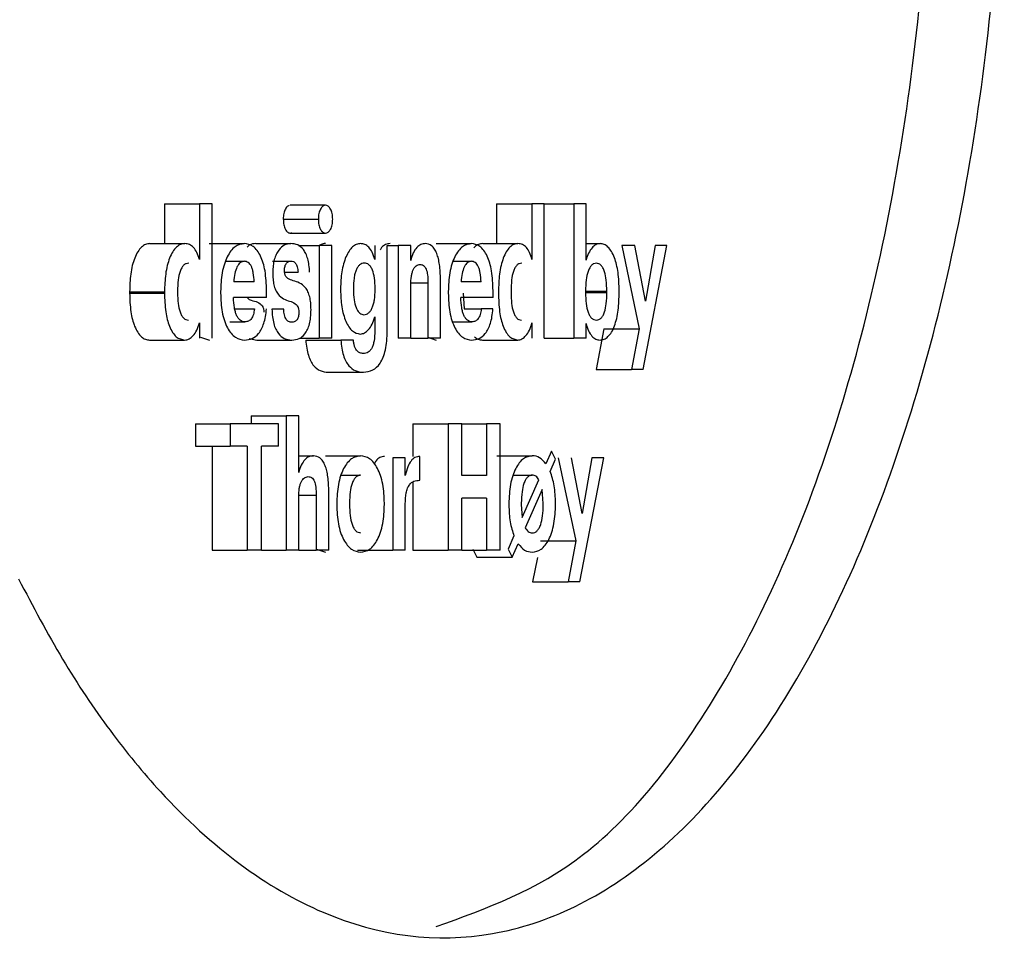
# Model space of a CAD drawing. Header units: millimetres. Extents: x -1137 to 2013, y -755 to 3954.
# Tile 21 of 53: x 135 to 148, y -739 to -727. Entities that reach past the tile are written whole.
import ezdxf

# ---------------------------------------------------------------- set-up
doc = ezdxf.new("R2010")
doc.units = ezdxf.units.MM

msp = doc.modelspace()

# ---------------------------------------------------------------- linework, layer by layer
at = {"color": 7, "linetype": 'Continuous', "lineweight": 25}
for p, q in [((137.162, -729.755), (137.162, -730.254)), ((137.162, -729.755), (137.601, -729.755)), ((137.601, -729.755), (137.601, -730.453)), ((137.76, -729.755), (137.601, -729.755)), ((137.76, -731.44), (137.76, -729.755)), ((139.183, -729.773), (138.742, -729.773)), ((141.332, -729.755), (141.332, -730.254)), ((141.332, -729.755), (141.776, -729.755)), ((141.776, -729.755), (141.776, -730.453)), ((141.929, -729.755), (141.776, -729.755)), ((141.929, -731.44), (141.929, -729.755)), ((141.929, -729.755), (142.3, -729.755)), ((142.3, -729.755), (142.3, -731.44)), ((142.454, -729.755), (142.3, -729.755)), ((142.454, -730.462), (142.454, -729.755)), ((138.653, -729.948), (139.094, -729.948)), ((136.98, -730.254), (137.418, -730.254)), ((137.724, -730.254), (138.163, -730.254)), ((138.309, -730.254), (138.749, -730.254)), ((138.846, -730.28), (139.106, -730.28)), ((139.106, -730.28), (139.106, -731.44)), ((139.263, -730.28), (139.106, -730.28)), ((139.263, -731.44), (139.263, -730.28)), ((139.803, -730.28), (139.803, -730.453)), ((139.959, -731.349), (139.959, -730.28)), ((139.959, -730.28), (140.097, -730.28)), ((140.097, -730.28), (140.097, -731.44)), ((140.254, -730.28), (140.097, -730.28)), ((140.254, -730.465), (140.254, -730.28)), ((140.571, -730.254), (141.014, -730.254)), ((141.157, -730.254), (141.6, -730.254)), ((142.454, -730.254), (142.63, -730.254)), ((142.904, -730.28), (143.122, -731.323)), ((143.068, -730.28), (142.904, -730.28)), ((143.201, -730.977), (143.068, -730.28)), ((143.173, -731.835), (143.469, -730.28)), ((143.324, -730.28), (143.201, -730.977)), ((143.469, -730.28), (143.324, -730.28)), ((137.929, -730.476), (138.163, -730.476)), ((138.519, -730.473), (138.75, -730.473)), ((140.785, -730.476), (141.014, -730.476)), ((138.671, -730.613), (138.84, -730.613)), ((138.289, -730.735), (138.031, -730.735)), ((140.627, -731.44), (140.627, -730.702)), ((141.136, -730.735), (140.885, -730.735)), ((136.725, -730.859), (136.725, -730.877)), ((136.725, -730.859), (137.163, -730.859)), ((137.163, -730.859), (137.163, -730.877)), ((137.327, -730.853), (137.327, -730.87)), ((137.867, -730.857), (137.867, -730.875)), ((138.443, -730.932), (138.443, -730.844)), ((139.373, -730.819), (139.373, -730.835)), ((139.534, -730.817), (139.534, -730.835)), ((139.807, -730.83), (139.807, -730.815)), ((140.254, -731.44), (140.254, -730.771)), ((140.47, -730.748), (140.47, -731.44)), ((140.725, -730.857), (140.725, -730.875)), ((141.287, -730.932), (141.287, -730.844)), ((141.355, -730.859), (141.355, -730.877)), ((141.513, -730.853), (141.513, -730.87)), ((142.448, -730.85), (142.448, -730.868)), ((142.716, -730.868), (142.716, -730.85)), ((142.871, -730.866), (142.871, -730.848)), ((136.725, -730.877), (137.163, -730.877)), ((138.443, -730.932), (138.029, -730.932)), ((141.287, -730.932), (140.883, -730.932)), ((140.911, -730.877), (140.924, -731.074)), ((138.044, -731.074), (138.292, -731.074)), ((138.659, -731.076), (138.511, -731.076)), ((140.924, -731.074), (141.139, -731.074)), ((141.286, -731.074), (141.139, -731.074)), ((139.803, -731.174), (139.803, -731.349)), ((137.601, -731.247), (137.601, -731.44)), ((137.981, -731.236), (138.172, -731.236)), ((140.778, -731.236), (141.022, -731.236)), ((141.776, -731.247), (141.776, -731.44)), ((142.454, -731.44), (142.454, -731.256)), ((142.677, -731.323), (142.58, -731.835)), ((142.677, -731.323), (143.122, -731.323)), ((143.122, -731.323), (143.025, -731.835)), ((137.614, -731.429), (137.728, -731.465)), ((138.226, -731.444), (138.321, -731.465)), ((138.321, -731.465), (138.761, -731.465)), ((138.859, -731.44), (139.106, -731.44)), ((138.936, -731.465), (139.377, -731.465)), ((139.263, -731.44), (139.106, -731.44)), ((139.534, -731.465), (139.377, -731.465)), ((140.254, -731.44), (140.097, -731.44)), ((140.254, -731.44), (140.47, -731.44)), ((140.468, -731.43), (140.575, -731.465)), ((140.627, -731.44), (140.47, -731.44)), ((141.154, -731.465), (141.597, -731.465)), ((141.929, -731.44), (142.3, -731.44)), ((142.454, -731.44), (142.3, -731.44)), ((142.58, -731.835), (143.025, -731.835)), ((143.173, -731.835), (143.025, -731.835)), ((139.219, -731.868), (139.66, -731.868)), ((138.249, -732.416), (138.249, -732.516)), ((138.249, -732.416), (138.689, -732.416)), ((138.689, -732.416), (138.689, -734.102)), ((138.847, -732.416), (138.689, -732.416)), ((138.847, -733.126), (138.847, -732.416)), ((137.55, -732.516), (137.55, -732.795)), ((137.55, -732.516), (137.989, -732.516)), ((137.989, -732.516), (137.989, -732.795)), ((138.593, -732.516), (137.989, -732.516)), ((138.593, -732.795), (138.593, -732.516)), ((140.279, -732.516), (140.279, -732.924)), ((140.279, -732.516), (140.722, -732.516)), ((140.722, -732.516), (140.722, -734.102)), ((140.896, -732.516), (140.722, -732.516)), ((140.896, -733.164), (140.896, -732.516)), ((140.896, -732.516), (141.203, -732.516)), ((141.203, -732.516), (141.203, -733.164)), ((141.377, -732.516), (141.203, -732.516)), ((141.377, -734.102), (141.377, -732.516)), ((137.55, -732.795), (137.989, -732.795)), ((137.762, -732.795), (137.762, -734.102)), ((138.201, -732.795), (137.989, -732.795)), ((138.201, -732.795), (138.201, -734.102)), ((138.593, -732.795), (138.381, -732.795)), ((138.381, -734.102), (138.381, -732.795)), ((138.847, -732.915), (139.033, -732.915)), ((139.184, -732.915), (139.625, -732.915)), ((140.028, -732.942), (140.028, -734.102)), ((140.185, -732.942), (140.028, -732.942)), ((140.185, -733.164), (140.185, -732.942)), ((140.367, -733.223), (140.367, -732.924)), ((141.336, -732.915), (141.78, -732.915)), ((142.021, -732.86), (141.951, -733.017)), ((142.004, -733.113), (142.073, -732.957)), ((142.073, -732.957), (142.021, -732.86)), ((142.106, -732.942), (142.326, -733.984)), ((142.405, -733.638), (142.271, -732.942)), ((142.377, -734.496), (142.676, -732.942)), ((142.529, -732.942), (142.405, -733.638)), ((142.676, -732.942), (142.529, -732.942)), ((139.378, -733.159), (139.625, -733.159)), ((141.203, -733.164), (140.896, -733.164)), ((141.538, -733.159), (141.78, -733.159)), ((140.279, -733.247), (140.279, -734.102)), ((141.653, -733.689), (141.863, -733.217)), ((138.847, -734.102), (138.847, -733.432)), ((139.067, -733.409), (139.067, -734.102)), ((139.225, -734.102), (139.225, -733.363)), ((141.203, -733.447), (140.896, -733.447)), ((140.896, -734.102), (140.896, -733.447)), ((141.203, -733.447), (141.203, -734.102)), ((141.903, -733.341), (141.69, -733.82)), ((141.917, -733.514), (141.903, -733.341)), ((139.325, -733.516), (139.325, -733.534)), ((139.486, -733.509), (139.486, -733.527)), ((139.923, -733.527), (139.923, -733.509)), ((140.185, -734.102), (140.185, -733.52)), ((141.486, -733.516), (141.486, -733.534)), ((141.642, -733.509), (141.642, -733.527)), ((141.642, -733.527), (141.653, -733.689)), ((141.917, -733.529), (141.917, -733.514)), ((142.072, -733.527), (142.072, -733.509)), ((141.55, -733.922), (141.475, -734.088)), ((141.527, -734.186), (141.602, -734.02)), ((141.882, -733.984), (142.326, -733.984)), ((142.326, -733.984), (142.228, -734.496)), ((137.762, -734.102), (138.201, -734.102)), ((138.381, -734.102), (138.201, -734.102)), ((138.381, -734.102), (138.689, -734.102)), ((138.847, -734.102), (138.689, -734.102)), ((138.847, -734.102), (139.067, -734.102)), ((139.225, -734.102), (139.067, -734.102)), ((139.07, -734.088), (139.183, -734.126)), ((139.586, -734.102), (140.028, -734.102)), ((140.185, -734.102), (140.028, -734.102)), ((140.279, -734.102), (140.722, -734.102)), ((140.896, -734.102), (140.722, -734.102)), ((140.896, -734.102), (141.203, -734.102)), ((141.032, -734.088), (141.084, -734.186)), ((141.084, -734.186), (141.527, -734.186)), ((141.377, -734.102), (141.203, -734.102)), ((141.475, -734.088), (141.527, -734.186)), ((141.843, -734.19), (141.784, -734.496)), ((141.784, -734.496), (142.228, -734.496)), ((142.377, -734.496), (142.228, -734.496))]:
    msp.add_line(p, q, dxfattribs=at)
at = {"color": 8, "linetype": 'Continuous', "lineweight": 25}
for p, q in [((140.255, -730.748), (140.47, -730.748)), ((142.448, -730.85), (142.716, -730.85)), ((142.448, -730.868), (142.716, -730.868)), ((138.849, -733.409), (139.067, -733.409))]:
    msp.add_line(p, q, dxfattribs=at)
at = {"color": 7, "linetype": 'Continuous', "lineweight": 25}
for points, knots in [([(135.331, -734.46), (135.512, -734.804), (135.874, -735.491), (136.474, -736.379), (137.525, -737.662), (139.143, -738.854), (141.294, -739.121), (143.355, -738.121), (144.867, -736.258), (145.877, -734.245), (146.524, -732.5), (147.044, -730.553), (147.423, -728.447), (147.653, -726.232), (147.731, -723.963), (147.654, -721.693), (147.423, -719.478), (147.044, -717.372), (146.352, -714.782), (145.166, -712.034), (143.356, -709.806), (141.294, -708.805), (139.143, -709.071), (137.525, -710.263), (136.474, -711.546), (135.875, -712.434), (135.512, -713.121), (135.331, -713.465)], [0, 0, 0, 0, 0.020855, 0.041724, 0.062618, 0.125046, 0.187483, 0.249916, 0.312338, 0.343632, 0.374925, 0.406216, 0.437506, 0.468797, 0.500086, 0.531377, 0.562668, 0.593958, 0.625248, 0.687664, 0.750086, 0.81252, 0.874958, 0.937386, 0.958256, 0.979119, 1, 1, 1, 1]), ([(140.575, -738.821), (141.204, -738.596), (142.526, -738.123), (143.973, -736.248), (144.981, -734.246), (145.627, -732.499), (146.145, -730.553), (146.524, -728.447), (146.754, -726.232), (146.831, -723.963), (146.754, -721.693), (146.524, -719.478), (146.145, -717.373), (145.456, -714.78), (144.271, -712.054), (142.526, -709.805), (141.204, -709.33), (140.574, -709.104)], [0, 0, 0, 0, 0.092552, 0.194158, 0.24512, 0.296098, 0.34709, 0.398095, 0.449112, 0.500133, 0.551156, 0.602172, 0.653178, 0.704168, 0.80583, 0.907436, 1, 1, 1, 1]), ([(138.727, -729.778), (138.721, -729.78), (138.704, -729.784), (138.684, -729.811), (138.669, -729.846), (138.66, -729.876), (138.654, -729.911), (138.654, -729.935), (138.653, -729.948)], [0, 0, 0, 0, 0.143824, 0.428415, 0.565743, 0.714354, 0.849511, 1, 1, 1, 1]), ([(139.274, -729.948), (139.273, -729.936), (139.273, -729.911), (139.267, -729.877), (139.259, -729.846), (139.243, -729.811), (139.218, -729.78), (139.184, -729.769), (139.15, -729.78), (139.125, -729.811), (139.109, -729.846), (139.1, -729.877), (139.095, -729.911), (139.094, -729.935), (139.094, -729.948)], [0, 0, 0, 0, 0.064217, 0.125502, 0.186547, 0.250406, 0.373933, 0.499977, 0.624916, 0.749703, 0.811107, 0.874912, 0.935353, 1, 1, 1, 1]), ([(138.653, -729.948), (138.655, -729.972), (138.657, -730.008), (138.668, -730.049), (138.684, -730.085), (138.709, -730.115), (138.738, -730.127), (138.754, -730.12), (138.76, -730.117)], [0, 0, 0, 0, 0.2224116, 0.3290569, 0.4456657, 0.6680172, 0.8905059, 1, 1, 1, 1]), ([(139.094, -729.948), (139.094, -729.96), (139.095, -729.984), (139.1, -730.018), (139.109, -730.049), (139.124, -730.085), (139.15, -730.115), (139.184, -730.127), (139.218, -730.115), (139.243, -730.085), (139.259, -730.05), (139.267, -730.019), (139.273, -729.984), (139.274, -729.96), (139.274, -729.948)], [0, 0, 0, 0, 0.064091, 0.125284, 0.186395, 0.250383, 0.375124, 0.499979, 0.62509, 0.749589, 0.811243, 0.874848, 0.935412, 1, 1, 1, 1]), ([(138.744, -730.123), (138.817, -730.123), (138.964, -730.123), (139.111, -730.123), (139.184, -730.123)], [0, 0, 0, 0, 0.500056, 1, 1, 1, 1]), ([(136.98, -730.254), (136.961, -730.256), (136.925, -730.26), (136.873, -730.296), (136.826, -730.353), (136.774, -730.459), (136.732, -730.633), (136.727, -730.784), (136.725, -730.859)], [0, 0, 0, 0, 0.128076, 0.250369, 0.374872, 0.500694, 0.749936, 1, 1, 1, 1]), ([(137.418, -730.254), (137.4, -730.256), (137.363, -730.26), (137.311, -730.296), (137.264, -730.353), (137.213, -730.459), (137.17, -730.633), (137.165, -730.784), (137.163, -730.859)], [0, 0, 0, 0, 0.128287, 0.250635, 0.375255, 0.500952, 0.750064, 1, 1, 1, 1]), ([(137.601, -730.453), (137.591, -730.423), (137.572, -730.363), (137.528, -730.299), (137.476, -730.26), (137.438, -730.256), (137.418, -730.254)], [0, 0, 0, 0, 0.2431067, 0.4779596, 0.7246327, 1, 1, 1, 1]), ([(138.163, -730.254), (138.124, -730.261), (138.066, -730.272), (137.996, -730.343), (137.95, -730.417), (137.912, -730.51), (137.876, -730.654), (137.87, -730.776), (137.867, -730.857)], [0, 0, 0, 0, 0.2497877, 0.3763926, 0.5003643, 0.6242444, 0.7507023, 1, 1, 1, 1]), ([(138.443, -730.844), (138.441, -730.76), (138.436, -730.638), (138.403, -730.496), (138.37, -730.408), (138.326, -730.337), (138.258, -730.269), (138.201, -730.26), (138.163, -730.254)], [0, 0, 0, 0, 0.2648123, 0.3835866, 0.4998412, 0.6223181, 0.7502071, 1, 1, 1, 1]), ([(138.309, -730.254), (138.28, -730.255), (138.243, -730.256), (138.209, -730.289), (138.201, -730.297)], [0, 0, 0, 0, 0.7572721, 1, 1, 1, 1]), ([(138.749, -730.254), (138.721, -730.257), (138.668, -730.264), (138.605, -730.319), (138.564, -730.386), (138.54, -730.453), (138.525, -730.531), (138.523, -730.586), (138.522, -730.615)], [0, 0, 0, 0, 0.263274, 0.49997, 0.627318, 0.750094, 0.871096, 1, 1, 1, 1]), ([(138.985, -730.613), (138.983, -730.582), (138.978, -730.524), (138.962, -730.444), (138.938, -730.377), (138.897, -730.311), (138.832, -730.261), (138.778, -730.256), (138.749, -730.254)], [0, 0, 0, 0, 0.1356626, 0.2596727, 0.3783921, 0.4990284, 0.7319971, 1, 1, 1, 1]), ([(139.182, -730.254), (139.164, -730.255), (139.134, -730.258), (139.106, -730.279), (139.094, -730.288)], [0, 0, 0, 0, 0.577672, 1, 1, 1, 1]), ([(139.623, -730.254), (139.605, -730.256), (139.571, -730.26), (139.522, -730.293), (139.478, -730.346), (139.427, -730.443), (139.381, -730.603), (139.376, -730.747), (139.373, -730.819)], [0, 0, 0, 0, 0.12732, 0.250676, 0.375694, 0.501166, 0.75042, 1, 1, 1, 1]), ([(139.803, -730.453), (139.793, -730.422), (139.772, -730.359), (139.728, -730.296), (139.677, -730.259), (139.642, -730.256), (139.623, -730.254)], [0, 0, 0, 0, 0.254293, 0.499445, 0.734831, 1, 1, 1, 1]), ([(139.995, -730.254), (139.976, -730.256), (139.94, -730.262), (139.896, -730.29), (139.875, -730.324), (139.869, -730.334)], [0, 0, 0, 0, 0.421569, 0.815775, 1, 1, 1, 1]), ([(140.437, -730.254), (140.418, -730.256), (140.381, -730.26), (140.329, -730.3), (140.283, -730.366), (140.263, -730.432), (140.254, -730.465)], [0, 0, 0, 0, 0.2594298, 0.5004498, 0.7520263, 1, 1, 1, 1]), ([(140.627, -730.702), (140.625, -730.639), (140.622, -730.55), (140.602, -730.443), (140.581, -730.375), (140.553, -730.319), (140.505, -730.265), (140.464, -730.258), (140.437, -730.254)], [0, 0, 0, 0, 0.270393, 0.388319, 0.500031, 0.622784, 0.750299, 1, 1, 1, 1]), ([(141.014, -730.254), (140.976, -730.261), (140.919, -730.272), (140.851, -730.343), (140.806, -730.417), (140.769, -730.51), (140.734, -730.654), (140.728, -730.776), (140.725, -730.857)], [0, 0, 0, 0, 0.2497579, 0.3763324, 0.5003632, 0.6242208, 0.7507155, 1, 1, 1, 1]), ([(141.287, -730.844), (141.284, -730.76), (141.28, -730.638), (141.247, -730.496), (141.215, -730.408), (141.172, -730.337), (141.106, -730.269), (141.05, -730.26), (141.014, -730.254)], [0, 0, 0, 0, 0.264803, 0.383535, 0.499794, 0.622248, 0.750119, 1, 1, 1, 1]), ([(141.157, -730.254), (141.139, -730.256), (141.104, -730.261), (141.066, -730.284), (141.048, -730.307), (141.045, -730.312)], [0, 0, 0, 0, 0.460185, 0.899512, 1, 1, 1, 1]), ([(141.6, -730.254), (141.582, -730.256), (141.547, -730.26), (141.497, -730.296), (141.452, -730.353), (141.402, -730.459), (141.362, -730.633), (141.357, -730.784), (141.355, -730.859)], [0, 0, 0, 0, 0.128237, 0.250529, 0.375258, 0.500903, 0.750061, 1, 1, 1, 1]), ([(141.776, -730.453), (141.766, -730.423), (141.748, -730.363), (141.706, -730.299), (141.656, -730.26), (141.619, -730.256), (141.6, -730.254)], [0, 0, 0, 0, 0.243146, 0.477962, 0.724478, 1, 1, 1, 1]), ([(142.63, -730.254), (142.613, -730.256), (142.578, -730.262), (142.529, -730.305), (142.485, -730.37), (142.464, -730.431), (142.454, -730.462)], [0, 0, 0, 0, 0.25147, 0.500215, 0.75034, 1, 1, 1, 1]), ([(142.871, -730.848), (142.868, -730.769), (142.864, -730.62), (142.823, -730.451), (142.775, -730.35), (142.731, -730.294), (142.682, -730.26), (142.648, -730.256), (142.63, -730.254)], [0, 0, 0, 0, 0.264973, 0.499168, 0.624098, 0.749478, 0.871419, 1, 1, 1, 1]), ([(138.163, -730.476), (138.146, -730.479), (138.121, -730.483), (138.091, -730.516), (138.066, -730.557), (138.042, -730.63), (138.035, -730.698), (138.031, -730.735)], [0, 0, 0, 0, 0.257231, 0.37804, 0.499997, 0.732279, 1, 1, 1, 1]), ([(138.289, -730.735), (138.286, -730.697), (138.283, -730.641), (138.268, -730.578), (138.254, -730.54), (138.236, -730.511), (138.206, -730.482), (138.181, -730.478), (138.163, -730.476)], [0, 0, 0, 0, 0.277597, 0.397226, 0.509808, 0.620784, 0.736438, 1, 1, 1, 1]), ([(138.669, -730.593), (138.669, -730.583), (138.67, -730.564), (138.675, -730.537), (138.684, -730.515), (138.699, -730.493), (138.721, -730.476), (138.74, -730.474), (138.75, -730.473)], [0, 0, 0, 0, 0.1274424, 0.2469764, 0.3681402, 0.4999096, 0.7273344, 1, 1, 1, 1]), ([(138.75, -730.473), (138.761, -730.474), (138.782, -730.476), (138.806, -730.496), (138.82, -730.522), (138.833, -730.557), (138.837, -730.59), (138.84, -730.613)], [0, 0, 0, 0, 0.277146, 0.500152, 0.612092, 0.729647, 1, 1, 1, 1]), ([(141.014, -730.476), (140.997, -730.479), (140.972, -730.483), (140.943, -730.516), (140.919, -730.557), (140.896, -730.63), (140.889, -730.698), (140.885, -730.735)], [0, 0, 0, 0, 0.257237, 0.378138, 0.500042, 0.732291, 1, 1, 1, 1]), ([(141.136, -730.735), (141.134, -730.697), (141.13, -730.641), (141.116, -730.578), (141.102, -730.54), (141.084, -730.511), (141.055, -730.482), (141.031, -730.478), (141.014, -730.476)], [0, 0, 0, 0, 0.277573, 0.397281, 0.509753, 0.620925, 0.736483, 1, 1, 1, 1]), ([(137.467, -730.5), (137.455, -730.501), (137.434, -730.503), (137.403, -730.523), (137.377, -730.557), (137.351, -730.616), (137.33, -730.718), (137.328, -730.805), (137.327, -730.853)], [0, 0, 0, 0, 0.137106, 0.262536, 0.37922, 0.500406, 0.723396, 1, 1, 1, 1]), ([(138.522, -730.615), (138.523, -730.644), (138.524, -730.697), (138.534, -730.774), (138.556, -730.84), (138.617, -730.939), (138.682, -730.96), (138.733, -730.977)], [0, 0, 0, 0, 0.1342051, 0.2503654, 0.3702344, 0.5004777, 1, 1, 1, 1]), ([(138.779, -730.72), (138.757, -730.713), (138.728, -730.704), (138.695, -730.678), (138.683, -730.662), (138.676, -730.646), (138.67, -730.624), (138.669, -730.606), (138.669, -730.593)], [0, 0, 0, 0, 0.500891, 0.63871, 0.751092, 0.809863, 0.869112, 1, 1, 1, 1]), ([(139.67, -730.498), (139.65, -730.502), (139.621, -730.507), (139.587, -730.548), (139.567, -730.587), (139.552, -730.634), (139.537, -730.71), (139.535, -730.773), (139.534, -730.817)], [0, 0, 0, 0, 0.259517, 0.378906, 0.499392, 0.612496, 0.730914, 1, 1, 1, 1]), ([(139.807, -730.815), (139.806, -730.772), (139.803, -730.69), (139.78, -730.598), (139.753, -730.545), (139.719, -730.506), (139.69, -730.501), (139.67, -730.498)], [0, 0, 0, 0, 0.266722, 0.4995, 0.620489, 0.748211, 1, 1, 1, 1]), ([(140.254, -730.771), (140.255, -730.735), (140.257, -730.682), (140.27, -730.621), (140.284, -730.582), (140.302, -730.552), (140.331, -730.522), (140.355, -730.518), (140.371, -730.516)], [0, 0, 0, 0, 0.264859, 0.38365, 0.499677, 0.623127, 0.744045, 1, 1, 1, 1]), ([(140.371, -730.516), (140.385, -730.517), (140.407, -730.52), (140.433, -730.545), (140.448, -730.574), (140.459, -730.609), (140.469, -730.666), (140.47, -730.714), (140.47, -730.748)], [0, 0, 0, 0, 0.249901, 0.376925, 0.499915, 0.603458, 0.718773, 1, 1, 1, 1]), ([(141.647, -730.5), (141.636, -730.501), (141.615, -730.503), (141.586, -730.523), (141.561, -730.557), (141.536, -730.616), (141.515, -730.718), (141.514, -730.805), (141.513, -730.853)], [0, 0, 0, 0, 0.136959, 0.262378, 0.379223, 0.500348, 0.72337, 1, 1, 1, 1]), ([(142.584, -730.5), (142.573, -730.501), (142.553, -730.503), (142.524, -730.523), (142.499, -730.557), (142.473, -730.616), (142.452, -730.716), (142.45, -730.803), (142.448, -730.85)], [0, 0, 0, 0, 0.134562, 0.258567, 0.377268, 0.500651, 0.727057, 1, 1, 1, 1]), ([(142.716, -730.85), (142.714, -730.804), (142.712, -730.719), (142.692, -730.619), (142.667, -730.557), (142.642, -730.524), (142.614, -730.503), (142.594, -730.501), (142.584, -730.5)], [0, 0, 0, 0, 0.269387, 0.499292, 0.622301, 0.749444, 0.868219, 1, 1, 1, 1]), ([(139.002, -731.083), (139.001, -731.054), (139, -730.999), (138.987, -730.92), (138.964, -730.853), (138.899, -730.756), (138.832, -730.736), (138.779, -730.72)], [0, 0, 0, 0, 0.133246, 0.250305, 0.369513, 0.500368, 1, 1, 1, 1]), ([(139.373, -730.835), (139.375, -730.907), (139.379, -731.014), (139.408, -731.145), (139.438, -731.232), (139.476, -731.302), (139.536, -731.371), (139.587, -731.382), (139.621, -731.389)], [0, 0, 0, 0, 0.249598, 0.375739, 0.500028, 0.624519, 0.750454, 1, 1, 1, 1]), ([(139.534, -730.835), (139.535, -730.877), (139.538, -730.956), (139.561, -731.045), (139.587, -731.098), (139.612, -731.126), (139.639, -731.144), (139.657, -731.146), (139.667, -731.147)], [0, 0, 0, 0, 0.262405, 0.498916, 0.621179, 0.749459, 0.869175, 1, 1, 1, 1]), ([(139.667, -731.147), (139.687, -731.144), (139.717, -731.138), (139.75, -731.098), (139.771, -731.059), (139.788, -731.012), (139.804, -730.937), (139.806, -730.874), (139.807, -730.83)], [0, 0, 0, 0, 0.257596, 0.377869, 0.49977, 0.61532, 0.734191, 1, 1, 1, 1]), ([(136.725, -730.877), (136.727, -730.956), (136.732, -731.104), (136.775, -731.272), (136.825, -731.371), (136.871, -731.426), (136.923, -731.459), (136.958, -731.463), (136.976, -731.465)], [0, 0, 0, 0, 0.265947, 0.499335, 0.623863, 0.749632, 0.871185, 1, 1, 1, 1]), ([(137.163, -730.877), (137.165, -730.956), (137.17, -731.104), (137.213, -731.272), (137.263, -731.371), (137.325, -731.446), (137.379, -731.457), (137.415, -731.465)], [0, 0, 0, 0, 0.266216, 0.499723, 0.624637, 0.750434, 1, 1, 1, 1]), ([(137.327, -730.87), (137.328, -730.916), (137.331, -730.999), (137.351, -731.098), (137.377, -731.158), (137.402, -731.191), (137.432, -731.211), (137.452, -731.213), (137.462, -731.214)], [0, 0, 0, 0, 0.269937, 0.499298, 0.622381, 0.749425, 0.867849, 1, 1, 1, 1]), ([(137.867, -730.875), (137.87, -730.956), (137.875, -731.078), (137.912, -731.222), (137.951, -731.313), (137.999, -731.384), (138.07, -731.45), (138.129, -731.459), (138.168, -731.465)], [0, 0, 0, 0, 0.249179, 0.374188, 0.499471, 0.622059, 0.75002, 1, 1, 1, 1]), ([(138.172, -731.236), (138.152, -731.233), (138.122, -731.228), (138.088, -731.191), (138.067, -731.155), (138.051, -731.11), (138.034, -731.038), (138.031, -730.976), (138.029, -730.932)], [0, 0, 0, 0, 0.2631623, 0.3821357, 0.4998799, 0.6125942, 0.7308161, 1, 1, 1, 1]), ([(138.199, -730.932), (138.202, -730.935), (138.231, -730.961), (138.264, -730.969), (138.293, -730.977)], [0, 0, 0, 0, 0.083663, 1, 1, 1, 1]), ([(138.293, -730.977), (138.318, -730.984), (138.348, -730.994), (138.382, -731.023), (138.394, -731.041), (138.402, -731.059), (138.408, -731.081), (138.409, -731.101), (138.409, -731.114)], [0, 0, 0, 0, 0.500402, 0.636046, 0.750744, 0.809749, 0.869343, 1, 1, 1, 1]), ([(138.733, -730.977), (138.758, -730.984), (138.788, -730.994), (138.822, -731.023), (138.835, -731.041), (138.842, -731.059), (138.848, -731.082), (138.849, -731.101), (138.849, -731.114)], [0, 0, 0, 0, 0.500514, 0.637057, 0.750738, 0.810799, 0.870544, 1, 1, 1, 1]), ([(140.725, -730.875), (140.728, -730.956), (140.733, -731.078), (140.769, -731.222), (140.807, -731.313), (140.853, -731.384), (140.923, -731.45), (140.98, -731.459), (141.018, -731.465)], [0, 0, 0, 0, 0.249211, 0.374223, 0.499548, 0.622115, 0.750045, 1, 1, 1, 1]), ([(141.022, -731.236), (141.002, -731.233), (140.974, -731.228), (140.94, -731.191), (140.92, -731.155), (140.904, -731.11), (140.888, -731.038), (140.885, -730.976), (140.883, -730.932)], [0, 0, 0, 0, 0.263175, 0.382186, 0.499852, 0.61245, 0.73083, 1, 1, 1, 1]), ([(141.355, -730.877), (141.357, -730.956), (141.361, -731.104), (141.403, -731.272), (141.451, -731.371), (141.511, -731.446), (141.563, -731.457), (141.597, -731.465)], [0, 0, 0, 0, 0.266196, 0.49975, 0.624612, 0.750416, 1, 1, 1, 1]), ([(141.513, -730.87), (141.514, -730.916), (141.516, -730.999), (141.535, -731.098), (141.561, -731.158), (141.585, -731.191), (141.613, -731.211), (141.632, -731.213), (141.643, -731.214)], [0, 0, 0, 0, 0.269929, 0.499296, 0.622463, 0.749446, 0.867935, 1, 1, 1, 1]), ([(142.448, -730.868), (142.45, -730.915), (142.452, -731.002), (142.473, -731.101), (142.498, -731.159), (142.523, -731.191), (142.553, -731.211), (142.574, -731.213), (142.585, -731.214)], [0, 0, 0, 0, 0.271154, 0.498951, 0.616537, 0.734426, 0.860064, 1, 1, 1, 1]), ([(142.585, -731.214), (142.596, -731.213), (142.616, -731.21), (142.644, -731.191), (142.669, -731.158), (142.693, -731.1), (142.713, -731), (142.715, -730.915), (142.716, -730.868)], [0, 0, 0, 0, 0.137438, 0.262136, 0.37967, 0.500433, 0.723089, 1, 1, 1, 1]), ([(142.63, -731.465), (142.648, -731.463), (142.682, -731.459), (142.731, -731.424), (142.776, -731.368), (142.825, -731.263), (142.864, -731.09), (142.868, -730.941), (142.871, -730.866)], [0, 0, 0, 0, 0.128619, 0.250541, 0.375513, 0.500935, 0.750048, 1, 1, 1, 1]), ([(138.168, -731.465), (138.2, -731.461), (138.261, -731.455), (138.334, -731.399), (138.382, -731.328), (138.411, -731.256), (138.433, -731.17), (138.439, -731.107), (138.442, -731.074)], [0, 0, 0, 0, 0.269468, 0.499879, 0.626228, 0.747279, 0.869748, 1, 1, 1, 1]), ([(138.292, -731.074), (138.288, -731.099), (138.283, -731.135), (138.267, -731.174), (138.248, -731.205), (138.216, -731.232), (138.187, -731.235), (138.172, -731.236)], [0, 0, 0, 0, 0.23383, 0.344492, 0.456499, 0.702082, 1, 1, 1, 1]), ([(138.511, -731.076), (138.513, -731.109), (138.516, -731.172), (138.532, -731.258), (138.558, -731.33), (138.602, -731.401), (138.671, -731.456), (138.729, -731.462), (138.761, -731.465)], [0, 0, 0, 0, 0.133485, 0.256125, 0.375554, 0.500071, 0.726877, 1, 1, 1, 1]), ([(138.76, -731.241), (138.747, -731.24), (138.723, -731.237), (138.694, -731.214), (138.677, -731.182), (138.665, -731.139), (138.661, -731.101), (138.659, -731.076)], [0, 0, 0, 0, 0.278747, 0.49997, 0.621792, 0.750179, 1, 1, 1, 1]), ([(138.761, -731.465), (138.792, -731.462), (138.849, -731.456), (138.917, -731.404), (138.959, -731.334), (138.984, -731.263), (138.999, -731.177), (139.001, -731.116), (139.002, -731.083)], [0, 0, 0, 0, 0.274077, 0.500086, 0.6247, 0.743585, 0.865899, 1, 1, 1, 1]), ([(141.018, -731.465), (141.05, -731.461), (141.109, -731.455), (141.18, -731.399), (141.227, -731.328), (141.256, -731.256), (141.276, -731.17), (141.282, -731.107), (141.286, -731.074)], [0, 0, 0, 0, 0.269519, 0.499878, 0.626281, 0.747283, 0.869776, 1, 1, 1, 1]), ([(141.139, -731.074), (141.135, -731.099), (141.13, -731.135), (141.115, -731.174), (141.096, -731.205), (141.065, -731.232), (141.037, -731.235), (141.022, -731.236)], [0, 0, 0, 0, 0.233816, 0.344398, 0.456497, 0.701961, 1, 1, 1, 1]), ([(138.849, -731.114), (138.849, -731.124), (138.849, -731.143), (138.844, -731.17), (138.837, -731.192), (138.822, -731.217), (138.796, -731.238), (138.773, -731.24), (138.76, -731.241)], [0, 0, 0, 0, 0.115692, 0.221633, 0.324416, 0.430953, 0.678513, 1, 1, 1, 1]), ([(139.621, -731.389), (139.639, -731.386), (139.675, -731.381), (139.726, -731.336), (139.771, -731.269), (139.792, -731.206), (139.803, -731.174)], [0, 0, 0, 0, 0.250314, 0.500046, 0.750022, 1, 1, 1, 1]), ([(137.415, -731.465), (137.434, -731.462), (137.471, -731.456), (137.523, -731.412), (137.57, -731.344), (137.59, -731.28), (137.601, -731.247)], [0, 0, 0, 0, 0.251187, 0.500424, 0.750379, 1, 1, 1, 1]), ([(139.803, -731.349), (139.801, -731.392), (139.799, -731.454), (139.782, -731.525), (139.765, -731.566), (139.744, -731.597), (139.71, -731.627), (139.68, -731.631), (139.66, -731.633)], [0, 0, 0, 0, 0.2677839, 0.3852616, 0.4993934, 0.6084241, 0.725467, 1, 1, 1, 1]), ([(139.66, -731.868), (139.7, -731.864), (139.773, -731.856), (139.858, -731.779), (139.909, -731.682), (139.938, -731.586), (139.956, -731.473), (139.958, -731.392), (139.959, -731.349)], [0, 0, 0, 0, 0.273264, 0.499734, 0.620109, 0.738347, 0.862673, 1, 1, 1, 1]), ([(141.597, -731.465), (141.615, -731.462), (141.651, -731.456), (141.701, -731.412), (141.746, -731.344), (141.766, -731.28), (141.776, -731.247)], [0, 0, 0, 0, 0.251059, 0.500333, 0.750345, 1, 1, 1, 1]), ([(142.454, -731.256), (142.463, -731.288), (142.483, -731.353), (142.527, -731.418), (142.577, -731.458), (142.612, -731.463), (142.63, -731.465)], [0, 0, 0, 0, 0.2460111, 0.4995025, 0.7405248, 1, 1, 1, 1]), ([(136.976, -731.465), (137.049, -731.465), (137.196, -731.465), (137.342, -731.465), (137.415, -731.465)], [0, 0, 0, 0, 0.499956, 1, 1, 1, 1]), ([(138.936, -731.465), (138.939, -731.499), (138.945, -731.566), (138.967, -731.656), (138.997, -731.732), (139.046, -731.804), (139.121, -731.859), (139.184, -731.865), (139.219, -731.868)], [0, 0, 0, 0, 0.13188, 0.25453, 0.374856, 0.500083, 0.726487, 1, 1, 1, 1]), ([(139.377, -731.465), (139.38, -731.499), (139.386, -731.566), (139.407, -731.657), (139.438, -731.732), (139.487, -731.804), (139.563, -731.859), (139.625, -731.865), (139.66, -731.868)], [0, 0, 0, 0, 0.131945, 0.254494, 0.374678, 0.499883, 0.726424, 1, 1, 1, 1]), ([(139.66, -731.633), (139.645, -731.632), (139.618, -731.629), (139.585, -731.608), (139.563, -731.578), (139.549, -731.547), (139.539, -731.508), (139.535, -731.48), (139.534, -731.465)], [0, 0, 0, 0, 0.274097, 0.500292, 0.623689, 0.74353, 0.86694, 1, 1, 1, 1]), ([(141.054, -731.423), (141.069, -731.435), (141.102, -731.46), (141.136, -731.463), (141.154, -731.465)], [0, 0, 0, 0, 0.485669, 1, 1, 1, 1]), ([(139.033, -732.915), (139.014, -732.917), (138.977, -732.922), (138.924, -732.962), (138.878, -733.027), (138.857, -733.093), (138.847, -733.126)], [0, 0, 0, 0, 0.259553, 0.500404, 0.751962, 1, 1, 1, 1]), ([(139.225, -733.363), (139.224, -733.301), (139.221, -733.211), (139.201, -733.104), (139.18, -733.037), (139.15, -732.98), (139.102, -732.926), (139.061, -732.92), (139.033, -732.915)], [0, 0, 0, 0, 0.270377, 0.388345, 0.500057, 0.62283, 0.750359, 1, 1, 1, 1]), ([(139.625, -732.915), (139.586, -732.922), (139.528, -732.932), (139.457, -733.002), (139.41, -733.074), (139.372, -733.166), (139.334, -733.31), (139.328, -733.434), (139.325, -733.516)], [0, 0, 0, 0, 0.249899, 0.376878, 0.500489, 0.624695, 0.75085, 1, 1, 1, 1]), ([(139.923, -733.509), (139.92, -733.428), (139.914, -733.306), (139.876, -733.162), (139.838, -733.071), (139.791, -733), (139.721, -732.932), (139.663, -732.922), (139.625, -732.915)], [0, 0, 0, 0, 0.249153, 0.37368, 0.49951, 0.622619, 0.750073, 1, 1, 1, 1]), ([(139.925, -732.924), (139.905, -732.927), (139.868, -732.933), (139.823, -732.966), (139.804, -733.003), (139.798, -733.015)], [0, 0, 0, 0, 0.439786, 0.828115, 1, 1, 1, 1]), ([(140.367, -732.924), (140.347, -732.927), (140.309, -732.932), (140.256, -732.977), (140.213, -733.055), (140.194, -733.126), (140.185, -733.164)], [0, 0, 0, 0, 0.2657845, 0.500256, 0.7351814, 1, 1, 1, 1]), ([(141.78, -732.915), (141.742, -732.922), (141.685, -732.932), (141.616, -733.002), (141.57, -733.074), (141.532, -733.166), (141.495, -733.31), (141.489, -733.434), (141.486, -733.516)], [0, 0, 0, 0, 0.249879, 0.376885, 0.500484, 0.624665, 0.750845, 1, 1, 1, 1]), ([(141.951, -733.017), (141.925, -732.987), (141.872, -732.926), (141.811, -732.919), (141.78, -732.915)], [0, 0, 0, 0, 0.480604, 1, 1, 1, 1]), ([(138.847, -733.432), (138.849, -733.396), (138.85, -733.344), (138.864, -733.282), (138.878, -733.244), (138.897, -733.213), (138.926, -733.184), (138.95, -733.18), (138.967, -733.177)], [0, 0, 0, 0, 0.264901, 0.383762, 0.499723, 0.623105, 0.744331, 1, 1, 1, 1]), ([(138.967, -733.177), (138.981, -733.179), (139.003, -733.181), (139.029, -733.207), (139.045, -733.235), (139.055, -733.27), (139.065, -733.327), (139.066, -733.375), (139.067, -733.409)], [0, 0, 0, 0, 0.250169, 0.377228, 0.50018, 0.603604, 0.718892, 1, 1, 1, 1]), ([(139.625, -733.159), (139.614, -733.16), (139.593, -733.163), (139.563, -733.183), (139.538, -733.216), (139.511, -733.275), (139.489, -733.376), (139.487, -733.462), (139.486, -733.509)], [0, 0, 0, 0, 0.134673, 0.258811, 0.377309, 0.50045, 0.727371, 1, 1, 1, 1]), ([(141.78, -733.159), (141.769, -733.16), (141.748, -733.163), (141.719, -733.182), (141.694, -733.216), (141.668, -733.274), (141.646, -733.375), (141.644, -733.462), (141.642, -733.509)], [0, 0, 0, 0, 0.135181, 0.259557, 0.377969, 0.500581, 0.727269, 1, 1, 1, 1]), ([(141.863, -733.217), (141.851, -733.2), (141.826, -733.165), (141.796, -733.161), (141.78, -733.159)], [0, 0, 0, 0, 0.47595, 1, 1, 1, 1]), ([(142.072, -733.509), (142.069, -733.434), (142.064, -733.288), (142.024, -733.17), (142.004, -733.113)], [0, 0, 0, 0, 0.511574, 1, 1, 1, 1]), ([(140.185, -733.52), (140.186, -733.473), (140.189, -733.402), (140.212, -733.321), (140.245, -733.265), (140.298, -733.227), (140.342, -733.225), (140.367, -733.223)], [0, 0, 0, 0, 0.24924, 0.372198, 0.499254, 0.716059, 1, 1, 1, 1]), ([(139.325, -733.534), (139.328, -733.615), (139.334, -733.737), (139.372, -733.88), (139.41, -733.971), (139.457, -734.042), (139.528, -734.11), (139.586, -734.12), (139.624, -734.126)], [0, 0, 0, 0, 0.2491252, 0.3735074, 0.4995021, 0.6226225, 0.7500794, 1, 1, 1, 1]), ([(139.486, -733.527), (139.487, -733.574), (139.489, -733.661), (139.511, -733.763), (139.537, -733.825), (139.564, -733.859), (139.593, -733.879), (139.614, -733.881), (139.625, -733.882)], [0, 0, 0, 0, 0.269608, 0.499255, 0.622282, 0.748215, 0.867521, 1, 1, 1, 1]), ([(139.624, -734.126), (139.662, -734.119), (139.721, -734.109), (139.791, -734.041), (139.838, -733.969), (139.876, -733.877), (139.914, -733.733), (139.92, -733.609), (139.923, -733.527)], [0, 0, 0, 0, 0.249857, 0.377036, 0.500452, 0.624668, 0.750811, 1, 1, 1, 1]), ([(141.486, -733.534), (141.488, -733.607), (141.493, -733.749), (141.531, -733.866), (141.55, -733.922)], [0, 0, 0, 0, 0.51294, 1, 1, 1, 1]), ([(141.779, -734.126), (141.817, -734.119), (141.874, -734.109), (141.943, -734.041), (141.989, -733.969), (142.026, -733.877), (142.063, -733.733), (142.069, -733.609), (142.072, -733.527)], [0, 0, 0, 0, 0.249837, 0.377037, 0.500447, 0.624635, 0.750805, 1, 1, 1, 1]), ([(141.78, -733.884), (141.791, -733.883), (141.811, -733.88), (141.841, -733.86), (141.866, -733.826), (141.892, -733.766), (141.914, -733.665), (141.916, -733.577), (141.917, -733.529)], [0, 0, 0, 0, 0.134565, 0.258307, 0.377021, 0.500488, 0.727847, 1, 1, 1, 1]), ([(141.69, -733.82), (141.703, -733.838), (141.73, -733.878), (141.763, -733.882), (141.78, -733.884)], [0, 0, 0, 0, 0.472308, 1, 1, 1, 1]), ([(141.602, -734.02), (141.629, -734.051), (141.684, -734.115), (141.746, -734.122), (141.779, -734.126)], [0, 0, 0, 0, 0.4819224, 1, 1, 1, 1])]:
    msp.add_open_spline(points, degree=3, knots=knots, dxfattribs=at)

doc.saveas('drawing.dxf')
